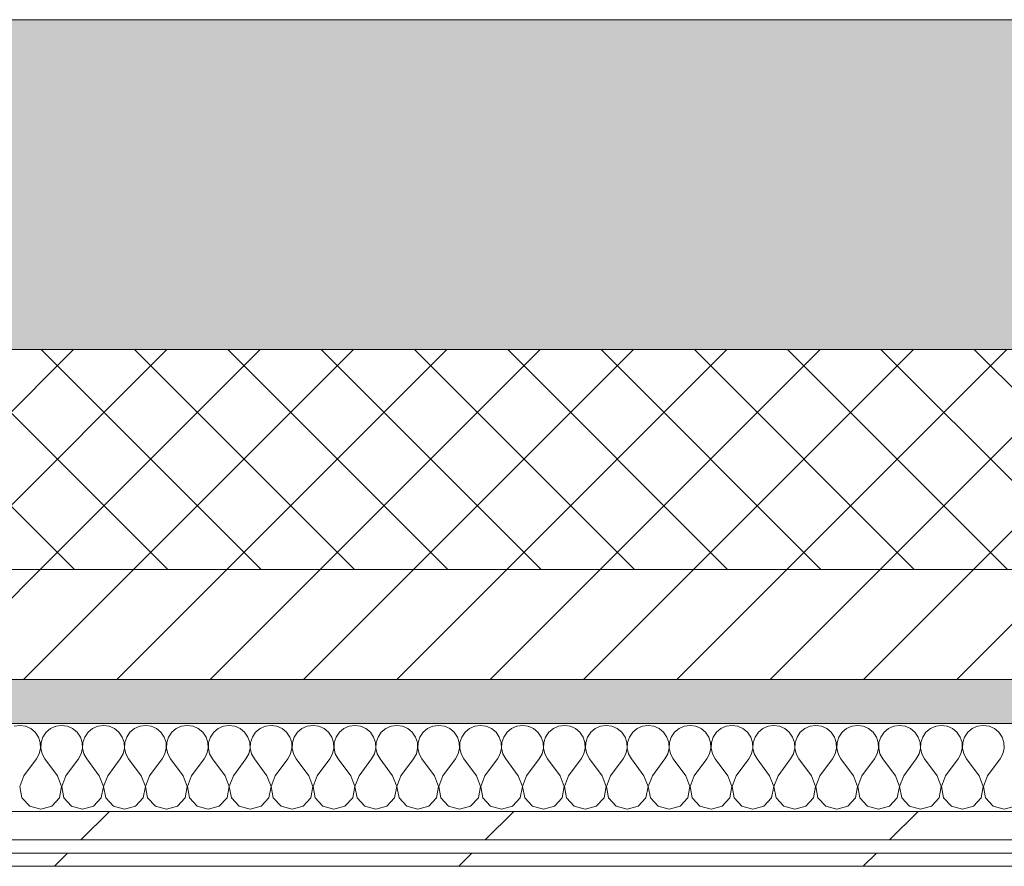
# Model space of a CAD drawing. Header units: millimetres. Extents: x -30280 to 19093, y -18706 to 4378.
# Tile 160 of 206: x -4514 to -4067, y -12404 to -12019. Entities that reach past the tile are written whole.
import ezdxf

# ---------------------------------------------------------------- set-up
doc = ezdxf.new("R2010")
doc.units = ezdxf.units.MM
doc.header["$MEASUREMENT"] = 0
doc.linetypes.add('Wipeout_Contour', pattern=[1000, 0, -1000])
doc.layers.add('12_FAÇ_Façana', color=7, linetype='Continuous')
doc.layers.add('Nuevo_08_E_Envans secs', color=7, linetype='Continuous')
for name, color, linetype, lineweight, true_color in [('12_FAÇ_Façana_Pluma_Nº__102', 7, 'Continuous', 5, 0xcccccc), ('12_FAÇ_Façana_Pluma_Nº__174', 7, 'Continuous', 13, 0xe4ad2c), ('12_FAÇ_Façana_Pluma_Nº__176', 7, 'Continuous', 15, 0x93a0c6), ('Nuevo_08_E_Envans secs_Pluma_Nº__102', 7, 'Continuous', 5, 0xcccccc), ('Nuevo_08_E_Envans secs_Pluma_Nº__171', 171, 'Continuous', 13, 0xaaaaff), ('Nuevo_08_E_Envans secs_Pluma_Nº__177', 7, 'Continuous', 15, 0xf7e046)]:
    doc.layers.add(name, color=color, linetype=linetype, lineweight=lineweight, true_color=true_color)
for name, color, linetype, lineweight in [('12_FAÇ_Façana_Pluma_Nº__2', 8, 'Continuous', 5), ('12_FAÇ_Façana_Pluma_Nº__7', 7, 'Continuous', 5), ('Nuevo_08_E_Envans secs_Pluma_Nº__1', 7, 'Continuous', 5)]:
    doc.layers.add(name, color=color, linetype=linetype, lineweight=lineweight)
pattern_1 = [(45, (0, 0), (-183.848, 183.848), [195, -65]), (45, (7e-14, 183.85), (-183.8478, 183.8478), [195, -65])]

# ---------------------------------------------------------------- blocks, each defined once
blk = doc.blocks.new('Muro_21_1', base_point=(-3301.11, -12338.98))
at = {"layer": '12_FAÇ_Façana_Pluma_Nº__102', "linetype": 'Continuous', "lineweight": 0, "true_color": 0xe5e5e5}
blk.add_hatch(color=254, dxfattribs=at).paths.add_polyline_path([(-5841.11, -12018.98), (-5841.11, -12168.98), (-3748.89, -12168.98), (-3748.89, -12018.98)])
at = {"layer": '12_FAÇ_Façana_Pluma_Nº__174', "linetype": 'Continuous', "lineweight": 13, "true_color": 0xe4ad2c}
h = blk.add_hatch(dxfattribs=at)
h.set_pattern_fill('SATE_Aislamiento_0001', color=42, style=0, pattern_type=2)
h.set_pattern_definition([(45, (0, 0), (-21.213203, 21.213203), []), (135, (0, 0), (21.213203, 21.213203), [])])
h.paths.add_polyline_path([(-5841.11, -12268.98), (-3748.89, -12268.98), (-3748.89, -12168.98), (-5841.11, -12168.98)])
at = {"layer": '12_FAÇ_Façana_Pluma_Nº__176', "linetype": 'Continuous', "lineweight": 0, "true_color": 0x495063}
blk.add_hatch(color=251, dxfattribs=at).paths.add_polyline_path([(-5841.11, -12338.98), (-3748.89, -12338.98), (-3748.89, -12318.98), (-5841.11, -12318.98)])
at = {"layer": '12_FAÇ_Façana_Pluma_Nº__2', "linetype": 'Continuous', "lineweight": 5}
h = blk.add_hatch(dxfattribs=at)
h.set_pattern_fill('Ceramic_0001', color=8, style=0, pattern_type=2)
h.set_pattern_definition([(45, (0, 0), (-21.213203, 21.213203), [])])
h.paths.add_polyline_path([(-5841.11, -12318.98), (-3748.89, -12318.98), (-3748.89, -12268.98), (-5841.11, -12268.98)])
at = {"layer": '12_FAÇ_Façana_Pluma_Nº__7', "color": 7, "linetype": 'Continuous', "lineweight": 5}
for p, q in [((-5841.11, -12168.98), (-3748.89, -12168.98)), ((-5841.11, -12268.98), (-3748.89, -12268.98)), ((-5841.11, -12318.98), (-3748.89, -12318.98))]:
    blk.add_line(p, q, dxfattribs=at)
at = {"layer": '12_FAÇ_Façana_Pluma_Nº__7', "color": 7, "linetype": 'Continuous', "lineweight": 5, "flags": 128}
for points in [[(-3748.89, -12018.98), (-5841.11, -12018.98)], [(-5841.11, -12338.98), (-3748.89, -12338.98)]]:
    blk.add_lwpolyline(points, dxfattribs=at)
blk = doc.blocks.new('*X471')
at = {"layer": 'Nuevo_08_E_Envans secs_Pluma_Nº__102', "color": 254, "linetype": 'Continuous', "lineweight": 5, "true_color": 0xcccccc}
for p, q in [((-4514.29, -12339.93), (-4516.89, -12340.29)), ((-4511.68, -12340.29), (-4514.29, -12339.93)), ((-4509.28, -12341.35), (-4511.68, -12340.29)), ((-4507.26, -12343.03), (-4509.28, -12341.35)), ((-4500.25, -12341.35), (-4502.27, -12343.03)), ((-4497.84, -12340.29), (-4500.25, -12341.35)), ((-4495.24, -12339.93), (-4497.84, -12340.29)), ((-4492.64, -12340.29), (-4495.24, -12339.93)), ((-4490.23, -12341.35), (-4492.64, -12340.29)), ((-4488.21, -12343.03), (-4490.23, -12341.35)), ((-4481.2, -12341.35), (-4483.22, -12343.03)), ((-4478.79, -12340.29), (-4481.2, -12341.35)), ((-4476.19, -12339.93), (-4478.79, -12340.29)), ((-4473.59, -12340.29), (-4476.19, -12339.93)), ((-4471.18, -12341.35), (-4473.59, -12340.29)), ((-4469.16, -12343.03), (-4471.18, -12341.35)), ((-4462.15, -12341.35), (-4464.17, -12343.03)), ((-4459.75, -12340.29), (-4462.15, -12341.35)), ((-4457.14, -12339.93), (-4459.75, -12340.29)), ((-4454.54, -12340.29), (-4457.14, -12339.93)), ((-4452.14, -12341.35), (-4454.54, -12340.29)), ((-4450.11, -12343.03), (-4452.14, -12341.35)), ((-4443.1, -12341.35), (-4445.13, -12343.03)), ((-4440.7, -12340.29), (-4443.1, -12341.35)), ((-4438.1, -12339.93), (-4440.7, -12340.29)), ((-4435.49, -12340.29), (-4438.1, -12339.93)), ((-4433.09, -12341.35), (-4435.49, -12340.29)), ((-4431.06, -12343.03), (-4433.09, -12341.35)), ((-4424.05, -12341.35), (-4426.08, -12343.03)), ((-4421.65, -12340.29), (-4424.05, -12341.35)), ((-4419.05, -12339.93), (-4421.65, -12340.29)), ((-4416.45, -12340.29), (-4419.05, -12339.93)), ((-4414.04, -12341.35), (-4416.45, -12340.29)), ((-4412.02, -12343.03), (-4414.04, -12341.35)), ((-4405.01, -12341.35), (-4407.03, -12343.03)), ((-4402.6, -12340.29), (-4405.01, -12341.35)), ((-4400, -12339.93), (-4402.6, -12340.29)), ((-4397.4, -12340.29), (-4400, -12339.93)), ((-4394.99, -12341.35), (-4397.4, -12340.29)), ((-4392.97, -12343.03), (-4394.99, -12341.35)), ((-4385.96, -12341.35), (-4387.98, -12343.03)), ((-4383.55, -12340.29), (-4385.96, -12341.35)), ((-4380.95, -12339.93), (-4383.55, -12340.29)), ((-4378.35, -12340.29), (-4380.95, -12339.93)), ((-4375.95, -12341.35), (-4378.35, -12340.29)), ((-4373.92, -12343.03), (-4375.95, -12341.35)), ((-4366.91, -12341.35), (-4368.94, -12343.03)), ((-4364.51, -12340.29), (-4366.91, -12341.35)), ((-4361.9, -12339.93), (-4364.51, -12340.29)), ((-4359.3, -12340.29), (-4361.9, -12339.93)), ((-4356.9, -12341.35), (-4359.3, -12340.29)), ((-4354.87, -12343.03), (-4356.9, -12341.35)), ((-4347.86, -12341.35), (-4349.89, -12343.03)), ((-4345.46, -12340.29), (-4347.86, -12341.35)), ((-4342.86, -12339.93), (-4345.46, -12340.29)), ((-4340.25, -12340.29), (-4342.86, -12339.93)), ((-4337.85, -12341.35), (-4340.25, -12340.29)), ((-4335.83, -12343.03), (-4337.85, -12341.35)), ((-4328.82, -12341.35), (-4330.84, -12343.03)), ((-4326.41, -12340.29), (-4328.82, -12341.35)), ((-4323.81, -12339.93), (-4326.41, -12340.29)), ((-4321.21, -12340.29), (-4323.81, -12339.93)), ((-4318.8, -12341.35), (-4321.21, -12340.29)), ((-4316.78, -12343.03), (-4318.8, -12341.35)), ((-4309.77, -12341.35), (-4311.79, -12343.03)), ((-4307.36, -12340.29), (-4309.77, -12341.35)), ((-4304.76, -12339.93), (-4307.36, -12340.29)), ((-4302.16, -12340.29), (-4304.76, -12339.93)), ((-4299.75, -12341.35), (-4302.16, -12340.29)), ((-4297.73, -12343.03), (-4299.75, -12341.35)), ((-4290.72, -12341.35), (-4292.74, -12343.03)), ((-4288.32, -12340.29), (-4290.72, -12341.35)), ((-4285.71, -12339.93), (-4288.32, -12340.29)), ((-4283.11, -12340.29), (-4285.71, -12339.93)), ((-4280.71, -12341.35), (-4283.11, -12340.29)), ((-4278.68, -12343.03), (-4280.71, -12341.35)), ((-4271.67, -12341.35), (-4273.7, -12343.03)), ((-4269.27, -12340.29), (-4271.67, -12341.35)), ((-4266.67, -12339.93), (-4269.27, -12340.29)), ((-4264.06, -12340.29), (-4266.67, -12339.93)), ((-4261.66, -12341.35), (-4264.06, -12340.29)), ((-4259.64, -12343.03), (-4261.66, -12341.35)), ((-4252.63, -12341.35), (-4254.65, -12343.03)), ((-4250.22, -12340.29), (-4252.63, -12341.35)), ((-4247.62, -12339.93), (-4250.22, -12340.29)), ((-4245.02, -12340.29), (-4247.62, -12339.93)), ((-4242.61, -12341.35), (-4245.02, -12340.29)), ((-4240.59, -12343.03), (-4242.61, -12341.35)), ((-4233.58, -12341.35), (-4235.6, -12343.03)), ((-4231.17, -12340.29), (-4233.58, -12341.35)), ((-4228.57, -12339.93), (-4231.17, -12340.29)), ((-4225.97, -12340.29), (-4228.57, -12339.93)), ((-4223.56, -12341.35), (-4225.97, -12340.29)), ((-4221.54, -12343.03), (-4223.56, -12341.35)), ((-4214.53, -12341.35), (-4216.55, -12343.03)), ((-4212.13, -12340.29), (-4214.53, -12341.35)), ((-4209.52, -12339.93), (-4212.13, -12340.29)), ((-4206.92, -12340.29), (-4209.52, -12339.93)), ((-4204.52, -12341.35), (-4206.92, -12340.29)), ((-4202.49, -12343.03), (-4204.52, -12341.35)), ((-4195.48, -12341.35), (-4197.51, -12343.03)), ((-4193.08, -12340.29), (-4195.48, -12341.35)), ((-4190.48, -12339.93), (-4193.08, -12340.29)), ((-4187.87, -12340.29), (-4190.48, -12339.93)), ((-4185.47, -12341.35), (-4187.87, -12340.29)), ((-4183.45, -12343.03), (-4185.47, -12341.35)), ((-4176.44, -12341.35), (-4178.46, -12343.03)), ((-4174.03, -12340.29), (-4176.44, -12341.35)), ((-4171.43, -12339.93), (-4174.03, -12340.29)), ((-4168.83, -12340.29), (-4171.43, -12339.93)), ((-4166.42, -12341.35), (-4168.83, -12340.29)), ((-4164.4, -12343.03), (-4166.42, -12341.35)), ((-4157.39, -12341.35), (-4159.41, -12343.03)), ((-4154.98, -12340.29), (-4157.39, -12341.35)), ((-4152.38, -12339.93), (-4154.98, -12340.29)), ((-4149.78, -12340.29), (-4152.38, -12339.93)), ((-4147.37, -12341.35), (-4149.78, -12340.29)), ((-4145.35, -12343.03), (-4147.37, -12341.35)), ((-4138.34, -12341.35), (-4140.36, -12343.03)), ((-4135.94, -12340.29), (-4138.34, -12341.35)), ((-4133.33, -12339.93), (-4135.94, -12340.29)), ((-4130.73, -12340.29), (-4133.33, -12339.93)), ((-4128.33, -12341.35), (-4130.73, -12340.29)), ((-4126.3, -12343.03), (-4128.33, -12341.35)), ((-4119.29, -12341.35), (-4121.32, -12343.03)), ((-4116.89, -12340.29), (-4119.29, -12341.35)), ((-4114.29, -12339.93), (-4116.89, -12340.29)), ((-4111.68, -12340.29), (-4114.29, -12339.93)), ((-4109.28, -12341.35), (-4111.68, -12340.29)), ((-4107.26, -12343.03), (-4109.28, -12341.35)), ((-4100.25, -12341.35), (-4102.27, -12343.03)), ((-4097.84, -12340.29), (-4100.25, -12341.35)), ((-4095.24, -12339.93), (-4097.84, -12340.29)), ((-4092.64, -12340.29), (-4095.24, -12339.93)), ((-4090.23, -12341.35), (-4092.64, -12340.29)), ((-4088.21, -12343.03), (-4090.23, -12341.35)), ((-4081.2, -12341.35), (-4083.22, -12343.03)), ((-4078.79, -12340.29), (-4081.2, -12341.35)), ((-4076.19, -12339.93), (-4078.79, -12340.29)), ((-4073.59, -12340.29), (-4076.19, -12339.93)), ((-4071.18, -12341.35), (-4073.59, -12340.29)), ((-4069.16, -12343.03), (-4071.18, -12341.35)), ((-4505.77, -12345.19), (-4507.26, -12343.03)), ((-4504.93, -12347.68), (-4505.77, -12345.19)), ((-4503.76, -12345.19), (-4504.6, -12347.68)), ((-4502.27, -12343.03), (-4503.76, -12345.19)), ((-4486.72, -12345.19), (-4488.21, -12343.03)), ((-4485.88, -12347.68), (-4486.72, -12345.19)), ((-4484.71, -12345.19), (-4485.55, -12347.68)), ((-4483.22, -12343.03), (-4484.71, -12345.19)), ((-4467.67, -12345.19), (-4469.16, -12343.03)), ((-4466.83, -12347.68), (-4467.67, -12345.19)), ((-4465.66, -12345.19), (-4466.5, -12347.68)), ((-4464.17, -12343.03), (-4465.66, -12345.19)), ((-4448.62, -12345.19), (-4450.11, -12343.03)), ((-4447.78, -12347.68), (-4448.62, -12345.19)), ((-4446.61, -12345.19), (-4447.45, -12347.68)), ((-4445.13, -12343.03), (-4446.61, -12345.19)), ((-4429.58, -12345.19), (-4431.06, -12343.03)), ((-4428.74, -12347.68), (-4429.58, -12345.19)), ((-4427.57, -12345.19), (-4428.41, -12347.68)), ((-4426.08, -12343.03), (-4427.57, -12345.19)), ((-4410.53, -12345.19), (-4412.02, -12343.03)), ((-4409.69, -12347.68), (-4410.53, -12345.19)), ((-4408.52, -12345.19), (-4409.36, -12347.68)), ((-4407.03, -12343.03), (-4408.52, -12345.19)), ((-4391.48, -12345.19), (-4392.97, -12343.03)), ((-4390.64, -12347.68), (-4391.48, -12345.19)), ((-4389.47, -12345.19), (-4390.31, -12347.68)), ((-4387.98, -12343.03), (-4389.47, -12345.19)), ((-4372.43, -12345.19), (-4373.92, -12343.03)), ((-4371.59, -12347.68), (-4372.43, -12345.19)), ((-4370.42, -12345.19), (-4371.26, -12347.68)), ((-4368.94, -12343.03), (-4370.42, -12345.19)), ((-4353.39, -12345.19), (-4354.87, -12343.03)), ((-4352.55, -12347.68), (-4353.39, -12345.19)), ((-4351.38, -12345.19), (-4352.22, -12347.68)), ((-4349.89, -12343.03), (-4351.38, -12345.19)), ((-4334.34, -12345.19), (-4335.83, -12343.03)), ((-4333.5, -12347.68), (-4334.34, -12345.19)), ((-4332.33, -12345.19), (-4333.17, -12347.68)), ((-4330.84, -12343.03), (-4332.33, -12345.19)), ((-4315.29, -12345.19), (-4316.78, -12343.03)), ((-4314.45, -12347.68), (-4315.29, -12345.19)), ((-4313.28, -12345.19), (-4314.12, -12347.68)), ((-4311.79, -12343.03), (-4313.28, -12345.19)), ((-4296.24, -12345.19), (-4297.73, -12343.03)), ((-4295.4, -12347.68), (-4296.24, -12345.19)), ((-4294.23, -12345.19), (-4295.07, -12347.68)), ((-4292.74, -12343.03), (-4294.23, -12345.19)), ((-4277.2, -12345.19), (-4278.68, -12343.03)), ((-4276.36, -12347.68), (-4277.2, -12345.19)), ((-4275.19, -12345.19), (-4276.02, -12347.68)), ((-4273.7, -12343.03), (-4275.19, -12345.19)), ((-4258.15, -12345.19), (-4259.64, -12343.03)), ((-4257.31, -12347.68), (-4258.15, -12345.19)), ((-4256.14, -12345.19), (-4256.98, -12347.68)), ((-4254.65, -12343.03), (-4256.14, -12345.19)), ((-4239.1, -12345.19), (-4240.59, -12343.03)), ((-4238.26, -12347.68), (-4239.1, -12345.19)), ((-4237.09, -12345.19), (-4237.93, -12347.68)), ((-4235.6, -12343.03), (-4237.09, -12345.19)), ((-4220.05, -12345.19), (-4221.54, -12343.03)), ((-4219.21, -12347.68), (-4220.05, -12345.19)), ((-4218.04, -12345.19), (-4218.88, -12347.68)), ((-4216.55, -12343.03), (-4218.04, -12345.19)), ((-4201.01, -12345.19), (-4202.49, -12343.03)), ((-4200.17, -12347.68), (-4201.01, -12345.19)), ((-4198.99, -12345.19), (-4199.83, -12347.68)), ((-4197.51, -12343.03), (-4198.99, -12345.19)), ((-4181.96, -12345.19), (-4183.45, -12343.03)), ((-4181.12, -12347.68), (-4181.96, -12345.19)), ((-4179.95, -12345.19), (-4180.79, -12347.68)), ((-4178.46, -12343.03), (-4179.95, -12345.19)), ((-4162.91, -12345.19), (-4164.4, -12343.03)), ((-4162.07, -12347.68), (-4162.91, -12345.19)), ((-4160.9, -12345.19), (-4161.74, -12347.68)), ((-4159.41, -12343.03), (-4160.9, -12345.19)), ((-4143.86, -12345.19), (-4145.35, -12343.03)), ((-4143.02, -12347.68), (-4143.86, -12345.19)), ((-4141.85, -12345.19), (-4142.69, -12347.68)), ((-4140.36, -12343.03), (-4141.85, -12345.19)), ((-4124.81, -12345.19), (-4126.3, -12343.03)), ((-4123.98, -12347.68), (-4124.81, -12345.19)), ((-4122.8, -12345.19), (-4123.64, -12347.68)), ((-4121.32, -12343.03), (-4122.8, -12345.19)), ((-4105.77, -12345.19), (-4107.26, -12343.03)), ((-4104.93, -12347.68), (-4105.77, -12345.19)), ((-4103.76, -12345.19), (-4104.6, -12347.68)), ((-4102.27, -12343.03), (-4103.76, -12345.19)), ((-4086.72, -12345.19), (-4088.21, -12343.03)), ((-4085.88, -12347.68), (-4086.72, -12345.19)), ((-4084.71, -12345.19), (-4085.55, -12347.68)), ((-4083.22, -12343.03), (-4084.71, -12345.19)), ((-4067.67, -12345.19), (-4069.16, -12343.03)), ((-4066.83, -12347.68), (-4067.67, -12345.19)), ((-4505.4, -12352.87), (-4504.8, -12350.31)), ((-4504.8, -12350.31), (-4504.93, -12347.68)), ((-4504.6, -12347.68), (-4504.72, -12350.31)), ((-4504.72, -12350.31), (-4504.13, -12352.87)), ((-4486.35, -12352.87), (-4485.75, -12350.31)), ((-4485.75, -12350.31), (-4485.88, -12347.68)), ((-4485.55, -12347.68), (-4485.68, -12350.31)), ((-4485.68, -12350.31), (-4485.08, -12352.87)), ((-4467.3, -12352.87), (-4466.71, -12350.31)), ((-4466.71, -12350.31), (-4466.83, -12347.68)), ((-4466.5, -12347.68), (-4466.63, -12350.31)), ((-4466.63, -12350.31), (-4466.03, -12352.87)), ((-4448.25, -12352.87), (-4447.66, -12350.31)), ((-4447.66, -12350.31), (-4447.78, -12347.68)), ((-4447.45, -12347.68), (-4447.58, -12350.31)), ((-4447.58, -12350.31), (-4446.99, -12352.87)), ((-4429.2, -12352.87), (-4428.61, -12350.31)), ((-4428.61, -12350.31), (-4428.74, -12347.68)), ((-4428.41, -12347.68), (-4428.53, -12350.31)), ((-4428.53, -12350.31), (-4427.94, -12352.87)), ((-4410.16, -12352.87), (-4409.56, -12350.31)), ((-4409.56, -12350.31), (-4409.69, -12347.68)), ((-4409.36, -12347.68), (-4409.49, -12350.31)), ((-4409.49, -12350.31), (-4408.89, -12352.87)), ((-4391.11, -12352.87), (-4390.51, -12350.31)), ((-4390.51, -12350.31), (-4390.64, -12347.68)), ((-4390.31, -12347.68), (-4390.44, -12350.31)), ((-4390.44, -12350.31), (-4389.84, -12352.87)), ((-4372.06, -12352.87), (-4371.47, -12350.31)), ((-4371.47, -12350.31), (-4371.59, -12347.68)), ((-4371.26, -12347.68), (-4371.39, -12350.31)), ((-4371.39, -12350.31), (-4370.8, -12352.87)), ((-4353.01, -12352.87), (-4352.42, -12350.31)), ((-4352.42, -12350.31), (-4352.55, -12347.68)), ((-4352.22, -12347.68), (-4352.34, -12350.31)), ((-4352.34, -12350.31), (-4351.75, -12352.87)), ((-4333.97, -12352.87), (-4333.37, -12350.31)), ((-4333.37, -12350.31), (-4333.5, -12347.68)), ((-4333.17, -12347.68), (-4333.29, -12350.31)), ((-4333.29, -12350.31), (-4332.7, -12352.87)), ((-4314.92, -12352.87), (-4314.32, -12350.31)), ((-4314.32, -12350.31), (-4314.45, -12347.68)), ((-4314.12, -12347.68), (-4314.25, -12350.31)), ((-4314.25, -12350.31), (-4313.65, -12352.87)), ((-4295.87, -12352.87), (-4295.28, -12350.31)), ((-4295.28, -12350.31), (-4295.4, -12347.68)), ((-4295.07, -12347.68), (-4295.2, -12350.31)), ((-4295.2, -12350.31), (-4294.6, -12352.87)), ((-4276.82, -12352.87), (-4276.23, -12350.31)), ((-4276.23, -12350.31), (-4276.36, -12347.68)), ((-4276.02, -12347.68), (-4276.15, -12350.31)), ((-4276.15, -12350.31), (-4275.56, -12352.87)), ((-4257.78, -12352.87), (-4257.18, -12350.31)), ((-4257.18, -12350.31), (-4257.31, -12347.68)), ((-4256.98, -12347.68), (-4257.1, -12350.31)), ((-4257.1, -12350.31), (-4256.51, -12352.87)), ((-4238.73, -12352.87), (-4238.13, -12350.31)), ((-4238.13, -12350.31), (-4238.26, -12347.68)), ((-4237.93, -12347.68), (-4238.06, -12350.31)), ((-4238.06, -12350.31), (-4237.46, -12352.87)), ((-4219.68, -12352.87), (-4219.09, -12350.31)), ((-4219.09, -12350.31), (-4219.21, -12347.68)), ((-4218.88, -12347.68), (-4219.01, -12350.31)), ((-4219.01, -12350.31), (-4218.41, -12352.87)), ((-4200.63, -12352.87), (-4200.04, -12350.31)), ((-4200.04, -12350.31), (-4200.17, -12347.68)), ((-4199.83, -12347.68), (-4199.96, -12350.31)), ((-4199.96, -12350.31), (-4199.37, -12352.87)), ((-4181.59, -12352.87), (-4180.99, -12350.31)), ((-4180.99, -12350.31), (-4181.12, -12347.68)), ((-4180.79, -12347.68), (-4180.91, -12350.31)), ((-4180.91, -12350.31), (-4180.32, -12352.87)), ((-4162.54, -12352.87), (-4161.94, -12350.31)), ((-4161.94, -12350.31), (-4162.07, -12347.68)), ((-4161.74, -12347.68), (-4161.87, -12350.31)), ((-4161.87, -12350.31), (-4161.27, -12352.87)), ((-4143.49, -12352.87), (-4142.9, -12350.31)), ((-4142.9, -12350.31), (-4143.02, -12347.68)), ((-4142.69, -12347.68), (-4142.82, -12350.31)), ((-4142.82, -12350.31), (-4142.22, -12352.87)), ((-4124.44, -12352.87), (-4123.85, -12350.31)), ((-4123.85, -12350.31), (-4123.98, -12347.68)), ((-4123.64, -12347.68), (-4123.77, -12350.31)), ((-4123.77, -12350.31), (-4123.18, -12352.87)), ((-4105.4, -12352.87), (-4104.8, -12350.31)), ((-4104.8, -12350.31), (-4104.93, -12347.68)), ((-4104.6, -12347.68), (-4104.72, -12350.31)), ((-4104.72, -12350.31), (-4104.13, -12352.87)), ((-4086.35, -12352.87), (-4085.75, -12350.31)), ((-4085.75, -12350.31), (-4085.88, -12347.68)), ((-4085.55, -12347.68), (-4085.68, -12350.31)), ((-4085.68, -12350.31), (-4085.08, -12352.87)), ((-4067.3, -12352.87), (-4066.71, -12350.31)), ((-4066.71, -12350.31), (-4066.83, -12347.68)), ((-4512.38, -12362.79), (-4506.67, -12355.17)), ((-4506.67, -12355.17), (-4505.4, -12352.87)), ((-4504.13, -12352.87), (-4502.86, -12355.17)), ((-4497.14, -12362.79), (-4502.86, -12355.17)), ((-4493.33, -12362.79), (-4487.62, -12355.17)), ((-4487.62, -12355.17), (-4486.35, -12352.87)), ((-4485.08, -12352.87), (-4483.81, -12355.17)), ((-4478.1, -12362.79), (-4483.81, -12355.17)), ((-4474.29, -12362.79), (-4468.57, -12355.17)), ((-4468.57, -12355.17), (-4467.3, -12352.87)), ((-4466.03, -12352.87), (-4464.76, -12355.17)), ((-4459.05, -12362.79), (-4464.76, -12355.17)), ((-4455.24, -12362.79), (-4449.52, -12355.17)), ((-4449.52, -12355.17), (-4448.25, -12352.87)), ((-4446.99, -12352.87), (-4445.71, -12355.17)), ((-4440, -12362.79), (-4445.71, -12355.17)), ((-4436.19, -12362.79), (-4430.48, -12355.17)), ((-4430.48, -12355.17), (-4429.2, -12352.87)), ((-4427.94, -12352.87), (-4426.67, -12355.17)), ((-4420.95, -12362.79), (-4426.67, -12355.17)), ((-4417.14, -12362.79), (-4411.43, -12355.17)), ((-4411.43, -12355.17), (-4410.16, -12352.87)), ((-4408.89, -12352.87), (-4407.62, -12355.17)), ((-4401.9, -12362.79), (-4407.62, -12355.17)), ((-4398.1, -12362.79), (-4392.38, -12355.17)), ((-4392.38, -12355.17), (-4391.11, -12352.87)), ((-4389.84, -12352.87), (-4388.57, -12355.17)), ((-4382.86, -12362.79), (-4388.57, -12355.17)), ((-4379.05, -12362.79), (-4373.33, -12355.17)), ((-4373.33, -12355.17), (-4372.06, -12352.87)), ((-4370.8, -12352.87), (-4369.52, -12355.17)), ((-4363.81, -12362.79), (-4369.52, -12355.17)), ((-4360, -12362.79), (-4354.29, -12355.17)), ((-4354.29, -12355.17), (-4353.01, -12352.87)), ((-4351.75, -12352.87), (-4350.48, -12355.17)), ((-4344.76, -12362.79), (-4350.48, -12355.17)), ((-4340.95, -12362.79), (-4335.24, -12355.17)), ((-4335.24, -12355.17), (-4333.97, -12352.87)), ((-4332.7, -12352.87), (-4331.43, -12355.17)), ((-4325.71, -12362.79), (-4331.43, -12355.17)), ((-4321.9, -12362.79), (-4316.19, -12355.17)), ((-4316.19, -12355.17), (-4314.92, -12352.87)), ((-4313.65, -12352.87), (-4312.38, -12355.17)), ((-4306.67, -12362.79), (-4312.38, -12355.17)), ((-4302.86, -12362.79), (-4297.14, -12355.17)), ((-4297.14, -12355.17), (-4295.87, -12352.87)), ((-4294.6, -12352.87), (-4293.33, -12355.17)), ((-4287.62, -12362.79), (-4293.33, -12355.17)), ((-4283.81, -12362.79), (-4278.1, -12355.17)), ((-4278.1, -12355.17), (-4276.82, -12352.87)), ((-4275.56, -12352.87), (-4274.29, -12355.17)), ((-4268.57, -12362.79), (-4274.29, -12355.17)), ((-4264.76, -12362.79), (-4259.05, -12355.17)), ((-4259.05, -12355.17), (-4257.78, -12352.87)), ((-4256.51, -12352.87), (-4255.24, -12355.17)), ((-4249.52, -12362.79), (-4255.24, -12355.17)), ((-4245.71, -12362.79), (-4240, -12355.17)), ((-4240, -12355.17), (-4238.73, -12352.87)), ((-4237.46, -12352.87), (-4236.19, -12355.17)), ((-4230.48, -12362.79), (-4236.19, -12355.17)), ((-4226.67, -12362.79), (-4220.95, -12355.17)), ((-4220.95, -12355.17), (-4219.68, -12352.87)), ((-4218.41, -12352.87), (-4217.14, -12355.17)), ((-4211.43, -12362.79), (-4217.14, -12355.17)), ((-4207.62, -12362.79), (-4201.9, -12355.17)), ((-4201.9, -12355.17), (-4200.63, -12352.87)), ((-4199.37, -12352.87), (-4198.1, -12355.17)), ((-4192.38, -12362.79), (-4198.1, -12355.17)), ((-4188.57, -12362.79), (-4182.86, -12355.17)), ((-4182.86, -12355.17), (-4181.59, -12352.87)), ((-4180.32, -12352.87), (-4179.05, -12355.17)), ((-4173.33, -12362.79), (-4179.05, -12355.17)), ((-4169.52, -12362.79), (-4163.81, -12355.17)), ((-4163.81, -12355.17), (-4162.54, -12352.87)), ((-4161.27, -12352.87), (-4160, -12355.17)), ((-4154.29, -12362.79), (-4160, -12355.17)), ((-4150.48, -12362.79), (-4144.76, -12355.17)), ((-4144.76, -12355.17), (-4143.49, -12352.87)), ((-4142.22, -12352.87), (-4140.95, -12355.17)), ((-4135.24, -12362.79), (-4140.95, -12355.17)), ((-4131.43, -12362.79), (-4125.71, -12355.17)), ((-4125.71, -12355.17), (-4124.44, -12352.87)), ((-4123.18, -12352.87), (-4121.9, -12355.17)), ((-4116.19, -12362.79), (-4121.9, -12355.17)), ((-4112.38, -12362.79), (-4106.67, -12355.17)), ((-4106.67, -12355.17), (-4105.4, -12352.87)), ((-4104.13, -12352.87), (-4102.86, -12355.17)), ((-4097.14, -12362.79), (-4102.86, -12355.17)), ((-4093.33, -12362.79), (-4087.62, -12355.17)), ((-4087.62, -12355.17), (-4086.35, -12352.87)), ((-4085.08, -12352.87), (-4083.81, -12355.17)), ((-4078.1, -12362.79), (-4083.81, -12355.17)), ((-4074.29, -12362.79), (-4068.57, -12355.17)), ((-4068.57, -12355.17), (-4067.3, -12352.87)), ((-4512.38, -12362.79), (-4514.25, -12367.64)), ((-4495.28, -12367.64), (-4497.14, -12362.79)), ((-4493.33, -12362.79), (-4495.2, -12367.64)), ((-4476.23, -12367.64), (-4478.1, -12362.79)), ((-4474.29, -12362.79), (-4476.15, -12367.64)), ((-4457.18, -12367.64), (-4459.05, -12362.79)), ((-4455.24, -12362.79), (-4457.1, -12367.64)), ((-4438.13, -12367.64), (-4440, -12362.79)), ((-4436.19, -12362.79), (-4438.06, -12367.64)), ((-4419.09, -12367.64), (-4420.95, -12362.79)), ((-4417.14, -12362.79), (-4419.01, -12367.64)), ((-4400.04, -12367.64), (-4401.9, -12362.79)), ((-4398.1, -12362.79), (-4399.96, -12367.64)), ((-4380.99, -12367.64), (-4382.86, -12362.79)), ((-4379.05, -12362.79), (-4380.91, -12367.64)), ((-4361.94, -12367.64), (-4363.81, -12362.79)), ((-4360, -12362.79), (-4361.87, -12367.64)), ((-4342.9, -12367.64), (-4344.76, -12362.79)), ((-4340.95, -12362.79), (-4342.82, -12367.64)), ((-4323.85, -12367.64), (-4325.71, -12362.79)), ((-4321.9, -12362.79), (-4323.77, -12367.64)), ((-4304.8, -12367.64), (-4306.67, -12362.79)), ((-4302.86, -12362.79), (-4304.72, -12367.64)), ((-4285.75, -12367.64), (-4287.62, -12362.79)), ((-4283.81, -12362.79), (-4285.68, -12367.64)), ((-4266.71, -12367.64), (-4268.57, -12362.79)), ((-4264.76, -12362.79), (-4266.63, -12367.64)), ((-4247.66, -12367.64), (-4249.52, -12362.79)), ((-4245.71, -12362.79), (-4247.58, -12367.64)), ((-4228.61, -12367.64), (-4230.48, -12362.79)), ((-4226.67, -12362.79), (-4228.53, -12367.64)), ((-4209.56, -12367.64), (-4211.43, -12362.79)), ((-4207.62, -12362.79), (-4209.49, -12367.64)), ((-4190.51, -12367.64), (-4192.38, -12362.79)), ((-4188.57, -12362.79), (-4190.44, -12367.64)), ((-4171.47, -12367.64), (-4173.33, -12362.79)), ((-4169.52, -12362.79), (-4171.39, -12367.64)), ((-4152.42, -12367.64), (-4154.29, -12362.79)), ((-4150.48, -12362.79), (-4152.34, -12367.64)), ((-4133.37, -12367.64), (-4135.24, -12362.79)), ((-4131.43, -12362.79), (-4133.29, -12367.64)), ((-4114.32, -12367.64), (-4116.19, -12362.79)), ((-4112.38, -12362.79), (-4114.25, -12367.64)), ((-4095.28, -12367.64), (-4097.14, -12362.79)), ((-4093.33, -12362.79), (-4095.2, -12367.64)), ((-4076.23, -12367.64), (-4078.1, -12362.79)), ((-4074.29, -12362.79), (-4076.15, -12367.64)), ((-4514.25, -12367.64), (-4513.28, -12372.76)), ((-4496.24, -12372.76), (-4495.28, -12367.64)), ((-4495.2, -12367.64), (-4494.23, -12372.76)), ((-4477.2, -12372.76), (-4476.23, -12367.64)), ((-4476.15, -12367.64), (-4475.19, -12372.76)), ((-4458.15, -12372.76), (-4457.18, -12367.64)), ((-4457.1, -12367.64), (-4456.14, -12372.76)), ((-4439.1, -12372.76), (-4438.13, -12367.64)), ((-4438.06, -12367.64), (-4437.09, -12372.76)), ((-4420.05, -12372.76), (-4419.09, -12367.64)), ((-4419.01, -12367.64), (-4418.04, -12372.76)), ((-4401.01, -12372.76), (-4400.04, -12367.64)), ((-4399.96, -12367.64), (-4398.99, -12372.76)), ((-4381.96, -12372.76), (-4380.99, -12367.64)), ((-4380.91, -12367.64), (-4379.95, -12372.76)), ((-4362.91, -12372.76), (-4361.94, -12367.64)), ((-4361.87, -12367.64), (-4360.9, -12372.76)), ((-4343.86, -12372.76), (-4342.9, -12367.64)), ((-4342.82, -12367.64), (-4341.85, -12372.76)), ((-4324.81, -12372.76), (-4323.85, -12367.64)), ((-4323.77, -12367.64), (-4322.8, -12372.76)), ((-4305.77, -12372.76), (-4304.8, -12367.64)), ((-4304.72, -12367.64), (-4303.76, -12372.76)), ((-4286.72, -12372.76), (-4285.75, -12367.64)), ((-4285.68, -12367.64), (-4284.71, -12372.76)), ((-4267.67, -12372.76), (-4266.71, -12367.64)), ((-4266.63, -12367.64), (-4265.66, -12372.76)), ((-4248.62, -12372.76), (-4247.66, -12367.64)), ((-4247.58, -12367.64), (-4246.61, -12372.76)), ((-4229.58, -12372.76), (-4228.61, -12367.64)), ((-4228.53, -12367.64), (-4227.57, -12372.76)), ((-4210.53, -12372.76), (-4209.56, -12367.64)), ((-4209.49, -12367.64), (-4208.52, -12372.76)), ((-4191.48, -12372.76), (-4190.51, -12367.64)), ((-4190.44, -12367.64), (-4189.47, -12372.76)), ((-4172.43, -12372.76), (-4171.47, -12367.64)), ((-4171.39, -12367.64), (-4170.42, -12372.76)), ((-4153.39, -12372.76), (-4152.42, -12367.64)), ((-4152.34, -12367.64), (-4151.38, -12372.76)), ((-4134.34, -12372.76), (-4133.37, -12367.64)), ((-4133.29, -12367.64), (-4132.33, -12372.76)), ((-4115.29, -12372.76), (-4114.32, -12367.64)), ((-4114.25, -12367.64), (-4113.28, -12372.76)), ((-4096.24, -12372.76), (-4095.28, -12367.64)), ((-4095.2, -12367.64), (-4094.23, -12372.76)), ((-4077.2, -12372.76), (-4076.23, -12367.64)), ((-4076.15, -12367.64), (-4075.19, -12372.76)), ((-4513.28, -12372.76), (-4509.77, -12376.6)), ((-4499.75, -12376.6), (-4496.24, -12372.76)), ((-4494.23, -12372.76), (-4490.72, -12376.6)), ((-4480.71, -12376.6), (-4477.2, -12372.76)), ((-4475.19, -12372.76), (-4471.67, -12376.6)), ((-4461.66, -12376.6), (-4458.15, -12372.76)), ((-4456.14, -12372.76), (-4452.63, -12376.6)), ((-4442.61, -12376.6), (-4439.1, -12372.76)), ((-4437.09, -12372.76), (-4433.58, -12376.6)), ((-4423.56, -12376.6), (-4420.05, -12372.76)), ((-4418.04, -12372.76), (-4414.53, -12376.6)), ((-4404.52, -12376.6), (-4401.01, -12372.76)), ((-4398.99, -12372.76), (-4395.48, -12376.6)), ((-4385.47, -12376.6), (-4381.96, -12372.76)), ((-4379.95, -12372.76), (-4376.44, -12376.6)), ((-4366.42, -12376.6), (-4362.91, -12372.76)), ((-4360.9, -12372.76), (-4357.39, -12376.6)), ((-4347.37, -12376.6), (-4343.86, -12372.76)), ((-4341.85, -12372.76), (-4338.34, -12376.6)), ((-4328.33, -12376.6), (-4324.81, -12372.76)), ((-4322.8, -12372.76), (-4319.29, -12376.6)), ((-4309.28, -12376.6), (-4305.77, -12372.76)), ((-4303.76, -12372.76), (-4300.25, -12376.6)), ((-4290.23, -12376.6), (-4286.72, -12372.76)), ((-4284.71, -12372.76), (-4281.2, -12376.6)), ((-4271.18, -12376.6), (-4267.67, -12372.76)), ((-4265.66, -12372.76), (-4262.15, -12376.6)), ((-4252.14, -12376.6), (-4248.62, -12372.76)), ((-4246.61, -12372.76), (-4243.1, -12376.6)), ((-4233.09, -12376.6), (-4229.58, -12372.76)), ((-4227.57, -12372.76), (-4224.05, -12376.6)), ((-4214.04, -12376.6), (-4210.53, -12372.76)), ((-4208.52, -12372.76), (-4205.01, -12376.6)), ((-4194.99, -12376.6), (-4191.48, -12372.76)), ((-4189.47, -12372.76), (-4185.96, -12376.6)), ((-4175.95, -12376.6), (-4172.43, -12372.76)), ((-4170.42, -12372.76), (-4166.91, -12376.6)), ((-4156.9, -12376.6), (-4153.39, -12372.76)), ((-4151.38, -12372.76), (-4147.86, -12376.6)), ((-4137.85, -12376.6), (-4134.34, -12372.76)), ((-4132.33, -12372.76), (-4128.82, -12376.6)), ((-4118.8, -12376.6), (-4115.29, -12372.76)), ((-4113.28, -12372.76), (-4109.77, -12376.6)), ((-4099.75, -12376.6), (-4096.24, -12372.76)), ((-4094.23, -12372.76), (-4090.72, -12376.6)), ((-4080.71, -12376.6), (-4077.2, -12372.76)), ((-4075.19, -12372.76), (-4071.67, -12376.6)), ((-4509.77, -12376.6), (-4504.76, -12378.02)), ((-4504.76, -12378.02), (-4499.75, -12376.6)), ((-4490.72, -12376.6), (-4485.71, -12378.02)), ((-4485.71, -12378.02), (-4480.71, -12376.6)), ((-4471.67, -12376.6), (-4466.67, -12378.02)), ((-4466.67, -12378.02), (-4461.66, -12376.6)), ((-4452.63, -12376.6), (-4447.62, -12378.02)), ((-4447.62, -12378.02), (-4442.61, -12376.6)), ((-4433.58, -12376.6), (-4428.57, -12378.02)), ((-4428.57, -12378.02), (-4423.56, -12376.6)), ((-4414.53, -12376.6), (-4409.52, -12378.02)), ((-4409.52, -12378.02), (-4404.52, -12376.6)), ((-4395.48, -12376.6), (-4390.48, -12378.02)), ((-4390.48, -12378.02), (-4385.47, -12376.6)), ((-4376.44, -12376.6), (-4371.43, -12378.02)), ((-4371.43, -12378.02), (-4366.42, -12376.6)), ((-4357.39, -12376.6), (-4352.38, -12378.02)), ((-4352.38, -12378.02), (-4347.37, -12376.6)), ((-4338.34, -12376.6), (-4333.33, -12378.02)), ((-4333.33, -12378.02), (-4328.33, -12376.6)), ((-4319.29, -12376.6), (-4314.29, -12378.02)), ((-4314.29, -12378.02), (-4309.28, -12376.6)), ((-4300.25, -12376.6), (-4295.24, -12378.02)), ((-4295.24, -12378.02), (-4290.23, -12376.6)), ((-4281.2, -12376.6), (-4276.19, -12378.02)), ((-4276.19, -12378.02), (-4271.18, -12376.6)), ((-4262.15, -12376.6), (-4257.14, -12378.02)), ((-4257.14, -12378.02), (-4252.14, -12376.6)), ((-4243.1, -12376.6), (-4238.1, -12378.02)), ((-4238.1, -12378.02), (-4233.09, -12376.6)), ((-4224.05, -12376.6), (-4219.05, -12378.02)), ((-4219.05, -12378.02), (-4214.04, -12376.6)), ((-4205.01, -12376.6), (-4200, -12378.02)), ((-4200, -12378.02), (-4194.99, -12376.6)), ((-4185.96, -12376.6), (-4180.95, -12378.02)), ((-4180.95, -12378.02), (-4175.95, -12376.6)), ((-4166.91, -12376.6), (-4161.9, -12378.02)), ((-4161.9, -12378.02), (-4156.9, -12376.6)), ((-4147.86, -12376.6), (-4142.86, -12378.02)), ((-4142.86, -12378.02), (-4137.85, -12376.6)), ((-4128.82, -12376.6), (-4123.81, -12378.02)), ((-4123.81, -12378.02), (-4118.8, -12376.6)), ((-4109.77, -12376.6), (-4104.76, -12378.02)), ((-4104.76, -12378.02), (-4099.75, -12376.6)), ((-4090.72, -12376.6), (-4085.71, -12378.02)), ((-4085.71, -12378.02), (-4080.71, -12376.6)), ((-4071.67, -12376.6), (-4066.67, -12378.02)), ((-4066.67, -12378.02), (-4061.66, -12376.6))]:
    blk.add_line(p, q, dxfattribs=at)
blk = doc.blocks.new('Muro_126_1', base_point=(-5836.11, -12403.98))
at = {"layer": 'Nuevo_08_E_Envans secs_Pluma_Nº__1', "color": 7, "linetype": 'Continuous', "lineweight": 5, "flags": 128}
blk.add_lwpolyline([(-3748.89, -12338.98), (-5836.11, -12338.98)], dxfattribs=at)
at = {"color": 254, "linetype": 'Wipeout_Contour', "lineweight": 0, "ltscale": 53018.862668}
blk.add_wipeout([(-5836.11, -12391.98), (-3301.11, -12391.98), (-3301.11, -12378.98), (-5836.11, -12378.98)], dxfattribs=at).dxf.layer = 'Nuevo_08_E_Envans secs'
at = {"color": 254, "linetype": 'Wipeout_Contour', "lineweight": 0, "ltscale": 53076.863773}
blk.add_wipeout([(-5836.11, -12403.98), (-3301.11, -12403.98), (-3301.11, -12397.98), (-5836.11, -12397.98)], dxfattribs=at).dxf.layer = 'Nuevo_08_E_Envans secs'
at = {"layer": 'Nuevo_08_E_Envans secs_Pluma_Nº__171', "linetype": 'Continuous', "lineweight": 13, "true_color": 0xaaaaff}
h = blk.add_hatch(dxfattribs=at)
h.set_pattern_fill('Panellat_HPL_0001', color=161, style=0, pattern_type=2)
h.set_pattern_definition(pattern_1)
h.paths.add_polyline_path([(-5836.11, -12403.98), (-3301.11, -12403.98), (-3301.11, -12397.98), (-5836.11, -12397.98)])
at = {"layer": 'Nuevo_08_E_Envans secs_Pluma_Nº__177', "linetype": 'Continuous', "lineweight": 15, "true_color": 0xf7e046}
h = blk.add_hatch(dxfattribs=at)
h.set_pattern_fill('Panellat_HPL_0001', color=53, style=0, pattern_type=2)
h.set_pattern_definition(pattern_1)
h.paths.add_polyline_path([(-5836.11, -12391.98), (-3301.11, -12391.98), (-3301.11, -12378.98), (-5836.11, -12378.98)])
at = {"layer": 'Nuevo_08_E_Envans secs_Pluma_Nº__1', "color": 7, "linetype": 'Continuous', "lineweight": 5}
for p, q in [((-5836.11, -12378.98), (-3301.11, -12378.98)), ((-5836.11, -12391.98), (-3301.11, -12391.98)), ((-5836.11, -12397.98), (-3301.11, -12397.98))]:
    blk.add_line(p, q, dxfattribs=at)
at = {"layer": 'Nuevo_08_E_Envans secs_Pluma_Nº__1', "color": 7, "linetype": 'Continuous', "lineweight": 5, "flags": 128}
blk.add_lwpolyline([(-5836.11, -12403.98), (-3301.11, -12403.98)], dxfattribs=at)
at = {"layer": 'Nuevo_08_E_Envans secs', "color": 7, "lineweight": 20}
blk.add_blockref('*X471', (0, 0), dxfattribs=at)

msp = doc.modelspace()

# ---------------------------------------------------------------- block references
at = {"layer": '12_FAÇ_Façana', "color": 7, "lineweight": 20}
msp.add_blockref('Muro_21_1', (-3301.11, -12338.98), dxfattribs=at)

# ---------------------------------------------------------------- next in the draw order: block references
at = {"layer": 'Nuevo_08_E_Envans secs', "color": 7, "lineweight": 20}
msp.add_blockref('Muro_126_1', (-5836.11, -12403.98), dxfattribs=at)

doc.saveas('drawing.dxf')
